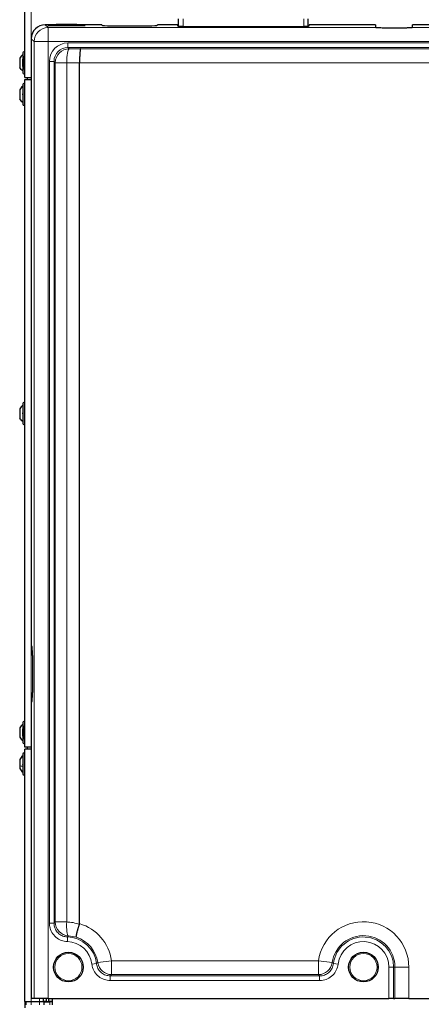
# Model space of a CAD drawing. Header units: millimetres. Extents: x 5 to 418, y 2 to 292.
# Tile 20 of 85: x 56 to 92, y 123 to 212. Entities that reach past the tile are written whole.
import ezdxf

# ---------------------------------------------------------------- set-up
doc = ezdxf.new("R2010")
doc.units = ezdxf.units.MM

msp = doc.modelspace()

# ---------------------------------------------------------------- linework, layer by layer
at = {"color": 7, "linetype": 'Continuous', "lineweight": 25}
for p, q in [((56.881, 206.7162), (56.881, 237.9662)), ((59.681, 211.4662), (58.7126, 211.4662)), ((59.7143, 211.4996), (59.6067, 211.392)), ((61.5476, 211.4996), (59.7143, 211.4996)), ((61.6552, 211.392), (61.5476, 211.4996)), ((63.7976, 211.4662), (61.581, 211.4662)), ((63.7976, 211.4662), (63.7976, 211.4225)), ((68.7976, 211.4225), (68.7976, 211.4662)), ((70.5976, 211.4662), (68.7976, 211.4662)), ((70.5976, 211.4662), (70.5976, 211.3701)), ((70.681, 211.3511), (70.681, 211.9942)), ((82.3476, 211.3511), (82.3476, 211.9942)), ((82.431, 211.3701), (82.431, 211.4662)), ((88.381, 211.4662), (82.431, 211.4662)), ((88.381, 211.4662), (88.381, 211.2479)), ((91.7143, 211.2479), (91.7143, 211.4662)), ((97.3476, 211.4662), (91.7143, 211.4662)), ((59.6416, 211.4269), (59.2976, 211.4269)), ((59.2976, 211.392), (61.9643, 211.392)), ((61.9643, 211.4269), (61.6203, 211.4269)), ((64.631, 211.3789), (67.9643, 211.3789)), ((71.431, 211.3265), (81.5976, 211.3265)), ((89.2143, 211.2013), (90.881, 211.2013)), ((57.4643, 210.2179), (57.4643, 155.6329)), ((56.7143, 208.9496), (56.7143, 208.3608)), ((56.4226, 208.4621), (56.4226, 207.6371)), ((56.7143, 207.7259), (56.7143, 208.3732)), ((56.881, 208.5937), (56.7976, 208.5937)), ((56.7976, 207.5054), (56.7976, 208.5937)), ((61.7976, 208.0538), (61.7976, 208.0529)), ((61.7976, 130.7083), (61.7976, 208.0529)), ((56.7143, 207.7383), (56.7143, 207.1496)), ((56.7976, 207.5054), (56.881, 207.5054)), ((56.881, 206.7162), (57.4643, 206.7162)), ((56.881, 206.5496), (57.4643, 206.5496)), ((56.881, 146.5496), (56.881, 206.5496)), ((57.131, 206.5496), (57.131, 206.7162)), ((56.4226, 205.6287), (56.4226, 204.8037)), ((56.7143, 206.1162), (56.7143, 204.3162)), ((56.4226, 176.9621), (56.4226, 176.1371)), ((56.7143, 177.4496), (56.7143, 175.6496)), ((57.4643, 155.6329), (57.5254, 155.6329)), ((57.5691, 154.7996), (57.5691, 151.4662)), ((57.4643, 150.6329), (57.4643, 123.9662)), ((57.5254, 150.6329), (57.4643, 150.6329)), ((56.7143, 148.7829), (56.7143, 148.2066)), ((56.4226, 148.2941), (56.4226, 147.4717)), ((56.7143, 147.5592), (56.7143, 148.2066)), ((56.881, 148.4271), (56.7976, 148.4271)), ((56.7976, 147.3387), (56.7976, 148.4271)), ((56.7143, 147.559), (56.7143, 146.9829)), ((56.7976, 147.3387), (56.881, 147.3387)), ((57.4643, 146.5496), (56.881, 146.5496)), ((56.881, 123.7162), (56.881, 146.3829)), ((57.4643, 146.3829), (56.881, 146.3829)), ((57.131, 146.3829), (57.131, 146.5496)), ((56.4226, 145.4621), (56.4226, 144.9228)), ((56.7143, 145.9496), (56.7143, 144.7729)), ((56.4226, 144.9228), (56.4226, 144.6371)), ((56.7143, 144.7729), (56.7143, 144.1496)), ((61.7879, 130.644), (61.7976, 130.7083)), ((57.7219, 123.9662), (57.4643, 123.9662)), ((58.9702, 123.9662), (57.7219, 123.9662)), ((58.5476, 123.7162), (58.5476, 123.9662)), ((58.7976, 123.9662), (58.7976, 123.7162)), ((58.9702, 123.9662), (89.5907, 123.9662)), ((59.0476, 123.7162), (59.0476, 123.9662)), ((59.381, 123.4162), (59.381, 123.9662)), ((90.0068, 123.9662), (89.5907, 123.9662)), ((90.0068, 123.9662), (90.1284, 123.9662)), ((91.3767, 123.9662), (90.1284, 123.9662)), ((91.3767, 123.9662), (113.5519, 123.9662)), ((56.881, 123.7162), (57.4643, 123.7162)), ((56.881, 123.7162), (56.881, 123.1472)), ((56.9643, 123.6662), (56.9643, 123.4162)), ((57.4643, 123.6662), (56.9643, 123.6662)), ((57.131, 123.7162), (57.131, 123.6662)), ((57.4643, 123.7162), (58.2143, 123.7162)), ((57.4643, 123.7162), (57.4643, 123.6662)), ((58.2143, 123.6662), (57.4643, 123.6662)), ((58.0476, 123.7162), (58.0476, 123.6662)), ((58.2143, 123.7162), (58.5476, 123.7162)), ((58.631, 123.6662), (58.2143, 123.6662)), ((58.7976, 123.7162), (58.5476, 123.7162)), ((58.631, 123.4162), (58.631, 123.6662)), ((58.631, 123.6662), (59.131, 123.6662)), ((58.7976, 123.7162), (59.0476, 123.7162)), ((58.881, 123.6662), (58.881, 123.7162)), ((59.381, 123.7162), (59.0476, 123.7162)), ((59.381, 123.6662), (59.131, 123.6662))]:
    msp.add_line(p, q, dxfattribs=at)
at = {"color": 7, "linetype": 'Continuous', "lineweight": 18}
for p, q in [((57.4643, 206.7162), (57.4643, 237.9662)), ((58.7126, 211.4662), (58.9702, 211.2086)), ((71.0976, 211.9942), (71.0976, 211.3301)), ((81.931, 211.3301), (81.931, 211.9942)), ((58.9702, 209.9603), (58.9702, 211.2086)), ((58.9702, 211.2086), (88.8485, 211.2086)), ((59.2976, 211.392), (59.2976, 211.4269)), ((61.9643, 211.392), (61.9643, 211.4269)), ((91.2468, 211.2086), (104.0631, 211.2086)), ((57.7219, 209.9603), (57.4643, 210.2179)), ((58.9702, 209.9603), (57.7219, 209.9603)), ((57.7219, 123.9662), (57.7219, 209.9603)), ((137.6251, 209.9603), (58.9702, 209.9603)), ((58.9702, 209.9603), (58.9702, 123.9662)), ((60.7551, 209.4237), (60.7551, 209.8398)), ((60.7551, 209.8398), (135.8401, 209.8398)), ((60.7551, 209.4237), (60.8672, 209.3116)), ((135.8401, 209.4237), (60.7551, 209.4237)), ((61.9032, 209.3021), (134.6921, 209.3021)), ((59.5068, 208.1754), (59.0907, 208.1754)), ((59.0907, 130.7551), (59.0907, 208.1754)), ((59.6189, 208.0633), (59.5068, 208.1754)), ((59.5068, 208.1754), (59.5068, 130.7551)), ((59.6189, 208.0633), (60.6438, 208.0633)), ((59.6189, 130.8622), (59.6189, 208.0633)), ((60.6438, 208.0633), (60.6438, 130.8622)), ((134.7976, 208.0538), (61.7976, 208.0538)), ((57.4643, 206.5496), (57.4643, 146.5496)), ((57.4643, 123.7162), (57.4643, 146.3829)), ((59.5068, 130.7551), (59.0907, 130.7551)), ((59.6189, 130.8622), (60.6438, 130.8622)), ((60.7159, 129.5074), (60.7029, 129.0915)), ((61.5138, 129.4892), (60.7947, 129.616)), ((63.322, 127.1127), (62.9087, 127.0646)), ((63.4331, 127.2014), (64.6687, 127.3787)), ((64.6687, 127.3787), (83.2598, 127.3787)), ((64.6687, 126.1304), (64.6687, 127.3787)), ((84.4955, 127.2014), (83.2598, 127.3787)), ((83.2598, 126.1304), (83.2598, 127.3787)), ((84.6066, 127.1127), (85.0199, 127.0646)), ((90.0068, 126.7996), (89.5907, 126.7996)), ((89.5907, 123.9662), (89.5907, 126.7996)), ((90.0068, 126.7996), (90.1284, 126.7996)), ((90.0068, 126.7996), (90.0068, 123.9662)), ((90.1284, 126.7996), (91.3767, 126.7996)), ((90.1284, 123.9662), (90.1284, 126.7996)), ((91.3767, 126.7996), (91.3767, 123.9662)), ((64.5619, 126.0088), (83.3667, 126.0088)), ((64.5619, 126.0088), (64.5619, 125.5927)), ((83.2598, 126.1304), (64.6687, 126.1304)), ((83.3667, 126.0088), (83.3667, 125.5927)), ((83.3667, 125.5927), (64.5619, 125.5927)), ((58.2143, 123.7162), (58.2143, 123.9662)), ((57.4643, 123.6662), (57.4643, 123.4162)), ((57.5619, 123.6662), (57.5619, 123.7162)), ((58.019, 123.6662), (58.019, 123.7162)), ((58.2143, 123.6662), (58.2143, 123.4162)), ((59.131, 123.6662), (59.131, 123.4162))]:
    msp.add_line(p, q, dxfattribs=at)
at = {"color": 7, "linetype": 'Continuous', "lineweight": 18, "flags": 128}
for points in [[(60.8672, 209.3116), (60.8249, 209.277), (60.7842, 209.1988), (60.7465, 209.0797), (60.7131, 208.9241), (60.6853, 208.7376), (60.664, 208.5268), (60.65, 208.2993), (60.6438, 208.0633)], [(60.7947, 129.616), (60.7549, 129.6526), (60.719, 129.7321), (60.6884, 129.8517), (60.6642, 130.0071), (60.6471, 130.1928), (60.6379, 130.4023), (60.6368, 130.6281), (60.6438, 130.8622)]]:
    msp.add_lwpolyline(points, dxfattribs=at)
at = {"color": 7, "linetype": 'Continuous', "lineweight": 25}
for centre in [(60.7976, 126.7996), (87.2976, 126.7996)]:
    msp.add_circle(centre, 1.3333, dxfattribs=at)
at = {"color": 7, "linetype": 'Continuous', "lineweight": 18}
for centre in [(60.7976, 126.7996), (87.2976, 126.7996)]:
    msp.add_circle(centre, 1.2195, dxfattribs=at)
for centre, radius, start, end in [((58.9742, 209.9563), 1.2523, 90.183596, 179.816404), ((60.8712, 208.0593), 1.2523, 90.183596, 179.816404), ((60.8711, 130.866), 1.2523, 180.170862, 266.501696), ((60.631, 126.7996), 4.0791, 8.16171, 73.380718), ((87.2976, 126.7996), 4.0791, 0, 171.83829), ((60.631, 126.7996), 2.7092, 6.638215, 88.202274), ((60.631, 126.7996), 2.8308, 8.16171, 71.827296), ((87.2976, 126.7996), 2.8308, 0, 171.83829), ((87.2976, 126.7996), 2.7092, 0, 173.361785), ((60.631, 126.7996), 2.2931, 6.638215, 88.202274), ((87.2976, 126.7996), 2.2931, 0, 173.361785), ((64.6721, 127.3825), 1.2522, 188.315822, 269.845888), ((83.2565, 127.3825), 1.2522, 270.154112, 351.684178)]:
    msp.add_arc(centre, radius, start, end, dxfattribs=at)
at = {"color": 7, "linetype": 'Continuous', "lineweight": 25}
for centre, radius, start, end in [((56.7976, 208.9496), 0.0833, 360, 180), ((57.0476, 208.3732), 0.3333, 138.590378, 180), ((57.0476, 207.7259), 0.3333, 180, 221.409622), ((56.7976, 207.1496), 0.0833, 180, 0), ((56.7976, 206.1162), 0.0833, 360, 180), ((56.7976, 204.3162), 0.0833, 180, 0), ((56.7976, 177.4496), 0.0833, 360, 180), ((56.7976, 175.6496), 0.0833, 180, 0), ((56.7976, 148.7829), 0.0833, 360, 180), ((57.0476, 148.2066), 0.3333, 138.590378, 180), ((57.0476, 147.5592), 0.3333, 180, 221.409622), ((56.7976, 146.9829), 0.0833, 180, 0), ((56.7976, 145.9496), 0.0833, 360, 180), ((56.7976, 144.1496), 0.0833, 180, 0)]:
    msp.add_arc(centre, radius, start, end, dxfattribs=at)
for centre, major_axis, ratio, start_param, end_param in [((58.716, 210.2145), (-0.8863, 0.8863), 0.9972647, 5.4991567, 7.0672139), ((59.2976, 211.4094), (0.3333, 0), 0.0524078, 1.5707963, 4.712389), ((61.9643, 211.4094), (0.3333, 0), 0.0524078, 4.712389, 7.8539816), ((64.631, 211.4225), (0.8333, 0), 0.0524078, 3.1415927, 4.712389), ((67.9643, 211.4225), (0.8333, 0), 0.0524078, 4.712389, 6.2831853), ((71.431, 211.3701), (0.8333, 0), 0.0524078, 3.1415927, 4.712389), ((81.5976, 211.3701), (0.8333, 0), 0.0524078, 4.712389, 6.2831853), ((89.2143, 211.2479), (0.8333, 0), 0.0524078, 3.1415927, 4.257942), ((90.881, 211.2479), (0.8333, 0), 0.0524078, 5.1668359, 6.2831853), ((57.5254, 154.7996), (0, 0.8333), 0.0524078, 4.712389, 6.2831853), ((57.5254, 151.4662), (0, 0.8333), 0.0524078, 3.1415927, 4.712389)]:
    msp.add_ellipse(centre, major_axis=major_axis, ratio=ratio, start_param=start_param, end_param=end_param, dxfattribs=at)
at = {"color": 7, "linetype": 'Continuous', "lineweight": 18}
for centre, major_axis, ratio, start_param, end_param in [((60.7597, 208.1708), (1.1817, -1.1817), 0.9972647, 2.357564, 3.9256213), ((60.7597, 208.1708), (0.8879, -0.8879), 0.9954519, 2.357564, 3.9256213), ((78.5111, 214.4036), (98.75, 0), 0.0524078, 4.5327516, 4.5434042), ((78.5111, 213.1553), (100, 0), 0.0517527, 4.5327516, 4.5444662)]:
    msp.add_ellipse(centre, major_axis=major_axis, ratio=ratio, start_param=start_param, end_param=end_param, dxfattribs=at)
at = {"color": 7, "linetype": 'Continuous', "lineweight": 25}
for points, knots in [([(88.8485, 211.2086), (88.9365, 211.2058), (89.0553, 211.2021), (89.1815, 211.2015), (89.2143, 211.2013)], [0, 0, 0, 0, 0.7402975, 1, 1, 1, 1]), ([(90.881, 211.2013), (90.9749, 211.2026), (91.1019, 211.2043), (91.2169, 211.2077), (91.2468, 211.2086)], [0, 0, 0, 0, 0.7402831, 1, 1, 1, 1]), ([(61.9032, 209.3021), (61.903, 209.3019), (61.8969, 209.2981), (61.879, 209.2682), (61.8505, 209.1323), (61.8227, 208.8478), (61.8029, 208.4745), (61.7994, 208.194), (61.7976, 208.0538)], [0, 0, 0, 0, 0.0037153, 0.1138665, 0.3361641, 0.5577007, 0.7788433, 1, 1, 1, 1]), ([(56.7428, 207.9766), (56.7389, 207.9791), (56.7311, 207.9841), (56.7219, 208.0007), (56.7158, 208.023), (56.7135, 208.0494), (56.7157, 208.0758), (56.7218, 208.0983), (56.7311, 208.115), (56.7389, 208.12), (56.7428, 208.1225)], [0, 0, 0, 0, 0.1252217, 0.2494831, 0.3743256, 0.4990628, 0.6238964, 0.749388, 0.8744406, 1, 1, 1, 1]), ([(56.7428, 205.1432), (56.7389, 205.1457), (56.7311, 205.1507), (56.7219, 205.1674), (56.7158, 205.1897), (56.7135, 205.216), (56.7157, 205.2424), (56.7218, 205.2649), (56.7311, 205.2817), (56.7389, 205.2867), (56.7428, 205.2892)], [0, 0, 0, 0, 0.1252217, 0.2494831, 0.3743256, 0.4990628, 0.6238964, 0.749388, 0.8744406, 1, 1, 1, 1]), ([(56.7428, 176.4766), (56.7389, 176.4791), (56.7311, 176.4841), (56.7219, 176.5007), (56.7158, 176.523), (56.7135, 176.5494), (56.7157, 176.5758), (56.7218, 176.5983), (56.7311, 176.615), (56.7389, 176.62), (56.7428, 176.6225)], [0, 0, 0, 0, 0.1252217, 0.2494831, 0.3743256, 0.4990628, 0.6238964, 0.749388, 0.8744406, 1, 1, 1, 1]), ([(56.7428, 147.8353), (56.7389, 147.8384), (56.7311, 147.8445), (56.7219, 147.8626), (56.7158, 147.8859), (56.7135, 147.9125), (56.7157, 147.9385), (56.7218, 147.9599), (56.7311, 147.9751), (56.7389, 147.9789), (56.7428, 147.9808)], [0, 0, 0, 0, 0.1252217, 0.2494831, 0.3743256, 0.4990628, 0.6238964, 0.749388, 0.8744406, 1, 1, 1, 1]), ([(56.4226, 147.472), (56.462, 147.4104), (56.5409, 147.2873), (56.6565, 147.1974), (56.7143, 147.1524)], [0, 0, 0, 0, 0.5, 1, 1, 1, 1]), ([(56.7143, 145.7829), (56.6565, 145.7378), (56.5409, 145.6475), (56.462, 145.5239), (56.4226, 145.4621)], [0, 0, 0, 0, 0.5000001, 1, 1, 1, 1]), ([(56.4226, 144.6371), (56.462, 144.5752), (56.5409, 144.4516), (56.6565, 144.3613), (56.7143, 144.3162)], [0, 0, 0, 0, 0.4999999, 1, 1, 1, 1]), ([(56.7428, 144.9117), (56.7389, 144.9126), (56.7311, 144.9143), (56.7219, 144.9266), (56.7158, 144.9457), (56.7135, 144.9704), (56.7157, 144.9972), (56.7218, 145.022), (56.7311, 145.0423), (56.7389, 145.0504), (56.7428, 145.0544)], [0, 0, 0, 0, 0.1252207, 0.2494814, 0.3743239, 0.4990613, 0.6238954, 0.7493873, 0.8744403, 1, 1, 1, 1]), ([(61.5138, 129.4892), (61.5137, 129.4893), (61.5121, 129.4913), (61.5096, 129.4968), (61.507, 129.5102), (61.5062, 129.5314), (61.508, 129.5631), (61.5127, 129.6031), (61.5202, 129.6507), (61.5303, 129.7052), (61.5429, 129.7661), (61.5583, 129.8342), (61.5761, 129.9083), (61.6028, 130.0137), (61.6338, 130.1291), (61.6686, 130.2517), (61.6962, 130.3463), (61.7252, 130.443), (61.7557, 130.5425), (61.7771, 130.6101), (61.7879, 130.644)], [0, 0, 0, 0, 0.0033364, 0.0430303, 0.0828574, 0.1393692, 0.1962683, 0.2543906, 0.3129364, 0.3692251, 0.4259004, 0.4837969, 0.5421165, 0.5983514, 0.7127264, 0.771004, 0.8272376, 0.8838618, 0.9417181, 1, 1, 1, 1])]:
    msp.add_open_spline(points, degree=3, knots=knots, dxfattribs=at)
for points in [[(56.7143, 208.7829), (56.6565, 208.7378), (56.5409, 208.6475), (56.462, 208.5239), (56.4226, 208.4621)], [(56.7143, 207.3162), (56.6565, 207.3613), (56.5409, 207.4516), (56.462, 207.5752), (56.4226, 207.6371)], [(56.7143, 205.9496), (56.6565, 205.9044), (56.5409, 205.8142), (56.462, 205.6905), (56.4226, 205.6287)], [(56.7143, 204.4829), (56.6565, 204.528), (56.5409, 204.6182), (56.462, 204.7419), (56.4226, 204.8037)], [(56.7143, 177.2829), (56.6565, 177.2378), (56.5409, 177.1475), (56.462, 177.0239), (56.4226, 176.9621)], [(56.7143, 175.8162), (56.6565, 175.8613), (56.5409, 175.9516), (56.462, 176.0752), (56.4226, 176.1371)], [(56.7143, 148.6139), (56.6565, 148.5689), (56.5409, 148.479), (56.462, 148.3557), (56.4226, 148.2941)]]:
    msp.add_open_spline(points, degree=3, dxfattribs=at)
at = {"color": 7, "linetype": 'Continuous', "lineweight": 18}
msp.add_open_spline([(56.7143, 144.8241), (56.6565, 144.838), (56.5409, 144.8657), (56.462, 144.9038), (56.4226, 144.9228)], degree=3, dxfattribs=at)
for points, knots in [([(60.7029, 129.0915), (60.5163, 129.1158), (60.1431, 129.1643), (59.6535, 129.4668), (59.2906, 129.9007), (59.1133, 130.358), (59.0967, 130.6496), (59.0907, 130.7551)], [0, 0, 0, 0, 0.219195, 0.4384041, 0.6573012, 0.8760805, 1, 1, 1, 1]), ([(59.5068, 130.7551), (59.5306, 130.778), (59.568, 130.8141), (59.6053, 130.8494), (59.6189, 130.8622)], [0, 0, 0, 0, 0.6368275, 1, 1, 1, 1]), ([(59.5068, 130.7551), (59.5112, 130.6759), (59.5235, 130.457), (59.6563, 130.1145), (59.9284, 129.7865), (60.2807, 129.5775), (60.5583, 129.5144), (60.6982, 129.5082), (60.7159, 129.5074)], [0, 0, 0, 0, 0.123933, 0.3426326, 0.5613803, 0.7804679, 0.9721889, 1, 1, 1, 1]), ([(60.6438, 130.8622), (60.8362, 130.8463), (61.2247, 130.814), (61.5989, 130.7011), (61.7879, 130.644)], [0, 0, 0, 0, 0.49517188, 1, 1, 1, 1]), ([(60.7947, 129.616), (60.7851, 129.603), (60.7586, 129.5671), (60.7325, 129.5306), (60.7159, 129.5074)], [0, 0, 0, 0, 0.3631783, 1, 1, 1, 1]), ([(64.5619, 125.5927), (64.3747, 125.611), (64.0002, 125.6478), (63.5015, 125.9348), (63.1245, 126.3571), (62.9536, 126.7645), (62.9174, 127.0066), (62.9087, 127.0646)], [0, 0, 0, 0, 0.2319044, 0.4638218, 0.6954578, 0.9270245, 1, 1, 1, 1]), ([(63.322, 127.1127), (63.3467, 127.1322), (63.384, 127.1616), (63.4207, 127.1914), (63.4331, 127.2014)], [0, 0, 0, 0, 0.66386946, 1, 1, 1, 1]), ([(63.322, 127.1127), (63.3285, 127.0692), (63.3555, 126.8875), (63.4835, 126.5818), (63.7663, 126.2649), (64.1405, 126.0498), (64.4214, 126.0224), (64.5619, 126.0088)], [0, 0, 0, 0, 0.0730086, 0.3045928, 0.5361674, 0.7680387, 1, 1, 1, 1]), ([(83.3667, 126.0088), (83.4107, 126.0102), (83.5943, 126.016), (83.9127, 126.1078), (84.2602, 126.352), (84.5171, 126.6989), (84.5768, 126.9748), (84.6066, 127.1127)], [0, 0, 0, 0, 0.0730087, 0.304593, 0.5361675, 0.7680387, 1, 1, 1, 1]), ([(85.0199, 127.0646), (84.98, 126.8808), (84.9002, 126.5131), (84.5575, 126.0509), (84.0944, 125.7253), (83.67, 125.6026), (83.4253, 125.5946), (83.3667, 125.5927)], [0, 0, 0, 0, 0.2319044, 0.4638217, 0.6954575, 0.9270244, 1, 1, 1, 1]), ([(84.4955, 127.2014), (84.5078, 127.1914), (84.5445, 127.1616), (84.5818, 127.1322), (84.6066, 127.1127)], [0, 0, 0, 0, 0.3361305, 1, 1, 1, 1]), ([(64.6687, 126.1304), (64.6569, 126.1167), (64.6217, 126.0762), (64.5858, 126.0357), (64.5619, 126.0088)], [0, 0, 0, 0, 0.3361257, 1, 1, 1, 1]), ([(83.3667, 126.0088), (83.3428, 126.0357), (83.3069, 126.0762), (83.2717, 126.1167), (83.2598, 126.1304)], [0, 0, 0, 0, 0.6638743, 1, 1, 1, 1])]:
    msp.add_open_spline(points, degree=3, knots=knots, dxfattribs=at)

doc.saveas('drawing.dxf')
